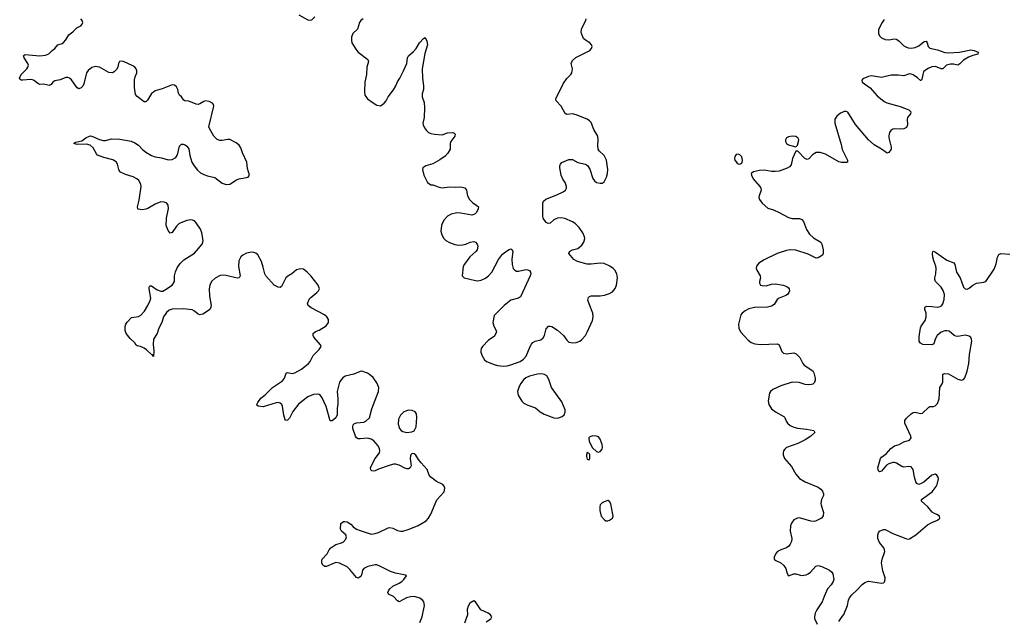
# Model space of a CAD drawing. Header units: inches. Extents: x 1839294 to 1929364, y 762242 to 909984.
# Tile 63 of 76: x 1871173 to 1881749, y 882833 to 889279. Entities that reach past the tile are written whole.
import ezdxf

# ---------------------------------------------------------------- set-up
doc = ezdxf.new("R2010")
doc.units = ezdxf.units.IN
doc.header["$MEASUREMENT"] = 0
doc.layers.add('B8878', color=7, linetype='Continuous')
doc.layers.add('B8888', color=7, linetype='Continuous')

msp = doc.modelspace()

# ---------------------------------------------------------------- linework, layer by layer
at = {"layer": 'B8878', "color": 6, "elevation": 600}
for points in [[(1874170, 889332), (1874270, 889279), (1874290, 889273), (1874310, 889278), (1874344, 889310)], [(1875470, 882808), (1875495, 882870), (1875520, 882990), (1875513, 883030), (1875504, 883044), (1875471, 883070), (1875450, 883079), (1875410, 883088), (1875370, 883086), (1875327, 883073), (1875250, 883032), (1875230, 883041), (1875190, 883089), (1875135, 883115), (1875128, 883130), (1875134, 883150), (1875148, 883172), (1875182, 883198), (1875250, 883230), (1875278, 883250), (1875301, 883270), (1875329, 883310), (1875317, 883317), (1875210, 883338), (1875155, 883355), (1875050, 883412), (1875010, 883427), (1874990, 883429), (1874911, 883410), (1874869, 883390), (1874856, 883370), (1874848, 883330), (1874836, 883304), (1874810, 883286), (1874790, 883292), (1874719, 883379), (1874690, 883407), (1874610, 883446), (1874570, 883452), (1874550, 883447), (1874470, 883410), (1874450, 883411), (1874430, 883425), (1874418, 883450), (1874417, 883470), (1874421, 883490), (1874475, 883545), (1874497, 883590), (1874515, 883610), (1874570, 883648), (1874619, 883661), (1874647, 883673), (1874676, 883704), (1874682, 883730), (1874675, 883750), (1874631, 883790), (1874620, 883810), (1874622, 883870), (1874636, 883884), (1874650, 883892), (1874666, 883894), (1874690, 883889), (1874730, 883865), (1874757, 883837), (1874790, 883811), (1874830, 883795), (1874950, 883759), (1874990, 883763), (1875026, 883774), (1875130, 883825), (1875150, 883829), (1875183, 883823), (1875230, 883797), (1875268, 883788), (1875290, 883790), (1875358, 883810), (1875452, 883850), (1875538, 883902), (1875565, 883930), (1875588, 883972), (1875653, 884127), (1875732, 884210), (1875739, 884250), (1875733, 884273), (1875718, 884290), (1875650, 884322), (1875588, 884368), (1875570, 884392), (1875550, 884451), (1875484, 884524), (1875458, 884558), (1875430, 884604), (1875410, 884621), (1875390, 884624), (1875375, 884610), (1875370, 884599), (1875367, 884570), (1875377, 884490), (1875369, 884471), (1875350, 884460), (1875330, 884459), (1875310, 884466), (1875250, 884499), (1875210, 884510), (1875190, 884509), (1875130, 884490), (1875026, 884454), (1874990, 884438), (1874970, 884434), (1874956, 884436), (1874946, 884446), (1874943, 884470), (1874958, 884510), (1874993, 884570), (1875038, 884630), (1875043, 884650), (1875038, 884678), (1875021, 884710), (1875004, 884730), (1874978, 884758), (1874950, 884777), (1874910, 884788), (1874830, 884780), (1874810, 884782), (1874791, 884791), (1874780, 884810), (1874753, 884890), (1874750, 884910), (1874755, 884930), (1874770, 884945), (1874790, 884951), (1874870, 884960), (1874892, 884970), (1874930, 885005), (1874957, 885103), (1875027, 885290), (1875031, 885331), (1875010, 885382), (1874970, 885437), (1874930, 885472), (1874910, 885484), (1874850, 885507), (1874830, 885503), (1874764, 885476), (1874670, 885453), (1874644, 885436), (1874625, 885415), (1874609, 885390), (1874582, 885290), (1874591, 885209), (1874589, 885150), (1874582, 885110), (1874583, 885037), (1874570, 885007), (1874530, 884972), (1874510, 884973), (1874467, 885127), (1874421, 885221), (1874404, 885244), (1874390, 885255), (1874370, 885261), (1874330, 885257), (1874270, 885230), (1874168, 885152), (1874107, 885073), (1874070, 885003), (1874050, 884981), (1874030, 884978), (1874026, 884986), (1874010, 885033), (1873998, 885130), (1873990, 885150), (1873970, 885165), (1873950, 885170), (1873930, 885168), (1873790, 885125), (1873735, 885130), (1873722, 885142), (1873720, 885150), (1873730, 885170), (1873762, 885218), (1873810, 885254), (1873888, 885332), (1873997, 885403), (1874016, 885430), (1874036, 885484), (1874047, 885493), (1874103, 885483), (1874130, 885488), (1874201, 885530), (1874277, 885590), (1874294, 885610), (1874324, 885676), (1874390, 885739), (1874410, 885770), (1874406, 885790), (1874334, 885870), (1874326, 885890), (1874327, 885910), (1874350, 885933), (1874390, 885948), (1874466, 885994), (1874490, 886030), (1874490, 886061), (1874472, 886090), (1874448, 886110), (1874305, 886185), (1874271, 886211), (1874264, 886230), (1874282, 886278), (1874301, 886299), (1874366, 886350), (1874384, 886370), (1874392, 886392), (1874379, 886430), (1874301, 886530), (1874261, 886570), (1874221, 886601), (1874190, 886606), (1874146, 886594), (1874098, 886550), (1874054, 886526), (1874032, 886508), (1873985, 886415), (1873970, 886404), (1873950, 886407), (1873907, 886430), (1873816, 886530), (1873806, 886550), (1873790, 886624), (1873770, 886685), (1873730, 886755), (1873710, 886774), (1873690, 886781), (1873663, 886783), (1873610, 886772), (1873570, 886751), (1873550, 886733), (1873526, 886690), (1873522, 886630), (1873541, 886530), (1873532, 886508), (1873510, 886504), (1873390, 886533), (1873350, 886537), (1873328, 886532), (1873274, 886506), (1873234, 886470), (1873215, 886430), (1873207, 886390), (1873211, 886310), (1873230, 886210), (1873228, 886192), (1873217, 886170), (1873203, 886157), (1873140, 886120), (1873110, 886113), (1873090, 886119), (1873050, 886151), (1873025, 886165), (1872930, 886176), (1872810, 886173), (1872779, 886161), (1872750, 886136), (1872719, 886090), (1872699, 886030), (1872668, 885970), (1872649, 885911), (1872611, 885849), (1872607, 885793), (1872616, 885724), (1872610, 885665), (1872601, 885681), (1872590, 885684), (1872536, 885736), (1872512, 885752), (1872470, 885771), (1872437, 885777), (1872426, 885786), (1872410, 885810), (1872359, 885859), (1872317, 885910), (1872305, 885945), (1872306, 885986), (1872313, 886010), (1872327, 886033), (1872376, 886084), (1872450, 886095), (1872473, 886107), (1872515, 886150), (1872550, 886210), (1872575, 886265), (1872581, 886290), (1872563, 886390), (1872564, 886410), (1872570, 886422), (1872590, 886422), (1872650, 886381), (1872690, 886366), (1872710, 886367), (1872730, 886375), (1872810, 886429), (1872827, 886450), (1872835, 886470), (1872836, 886530), (1872846, 886574), (1872865, 886615), (1872898, 886662), (1872938, 886702), (1873050, 886775), (1873133, 886870), (1873142, 886890), (1873143, 886910), (1873131, 886990), (1873114, 887030), (1873070, 887099), (1873050, 887119), (1873030, 887129), (1873010, 887131), (1872970, 887124), (1872887, 887090), (1872858, 887062), (1872810, 886994), (1872790, 886989), (1872770, 887015), (1872746, 887070), (1872751, 887150), (1872772, 887252), (1872769, 887289), (1872755, 887310), (1872730, 887322), (1872690, 887323), (1872630, 887299), (1872550, 887251), (1872530, 887244), (1872490, 887239), (1872446, 887246), (1872442, 887250), (1872440, 887270), (1872457, 887343), (1872480, 887490), (1872475, 887515), (1872453, 887553), (1872430, 887572), (1872392, 887592), (1872310, 887619), (1872250, 887647), (1872239, 887670), (1872225, 887730), (1872210, 887753), (1872175, 887775), (1872079, 887799), (1872010, 887824), (1871998, 887838), (1871962, 887902), (1871930, 887933), (1871890, 887943), (1871790, 887941), (1871755, 887950), (1871762, 887958), (1871777, 887963), (1871842, 887978), (1871885, 888010), (1871930, 888031), (1871950, 888029), (1872030, 887992), (1872070, 887982), (1872096, 887984), (1872159, 888001), (1872250, 887997), (1872370, 887975), (1872410, 887959), (1872450, 887932), (1872490, 887890), (1872530, 887858), (1872590, 887821), (1872630, 887807), (1872696, 887796), (1872770, 887776), (1872810, 887780), (1872850, 887799), (1872867, 887830), (1872890, 887923), (1872910, 887944), (1872930, 887942), (1872950, 887935), (1872970, 887920), (1872990, 887894), (1873001, 887821), (1873024, 887750), (1873046, 887710), (1873085, 887665), (1873117, 887637), (1873150, 887618), (1873190, 887604), (1873270, 887586), (1873350, 887523), (1873390, 887510), (1873430, 887515), (1873501, 887559), (1873530, 887572), (1873629, 887590), (1873643, 887610), (1873622, 887682), (1873614, 887750), (1873568, 887850), (1873550, 887902), (1873530, 887934), (1873498, 887958), (1873430, 887992), (1873410, 887994), (1873350, 887982), (1873324, 887984), (1873295, 887995), (1873258, 888030), (1873211, 888110), (1873204, 888130), (1873259, 888350), (1873255, 888370), (1873243, 888383), (1873210, 888402), (1873170, 888410), (1873150, 888402), (1873110, 888377), (1873090, 888370), (1873070, 888371), (1872990, 888405), (1872949, 888410), (1872937, 888417), (1872912, 888450), (1872890, 888470), (1872880, 888490), (1872871, 888531), (1872858, 888558), (1872835, 888575), (1872810, 888580), (1872703, 888537), (1872630, 888515), (1872610, 888503), (1872590, 888486), (1872546, 888414), (1872530, 888399), (1872510, 888397), (1872434, 888454), (1872417, 888477), (1872408, 888550), (1872408, 888632), (1872413, 888667), (1872432, 888710), (1872433, 888730), (1872426, 888750), (1872411, 888770), (1872390, 888785), (1872290, 888829), (1872270, 888834), (1872246, 888830), (1872234, 888810), (1872226, 888770), (1872214, 888746), (1872190, 888718), (1872170, 888709), (1872130, 888713), (1872030, 888768), (1872010, 888774), (1871990, 888776), (1871950, 888765), (1871910, 888733), (1871892, 888710), (1871863, 888590), (1871850, 888566), (1871833, 888547), (1871810, 888537), (1871790, 888547), (1871730, 888635), (1871710, 888650), (1871690, 888657), (1871670, 888657), (1871610, 888635), (1871550, 888624), (1871530, 888610), (1871510, 888585), (1871490, 888574), (1871430, 888588), (1871390, 888584), (1871370, 888594), (1871330, 888626), (1871310, 888635), (1871290, 888637), (1871209, 888629), (1871191, 888631), (1871179, 888639), (1871173, 888650), (1871188, 888690), (1871249, 888751), (1871262, 888770), (1871267, 888790), (1871262, 888810), (1871222, 888870), (1871216, 888890), (1871222, 888898), (1871234, 888906), (1871390, 888892), (1871450, 888899), (1871488, 888912), (1871523, 888950), (1871552, 888970), (1871584, 889010), (1871630, 889022), (1871645, 889035), (1871670, 889064), (1871703, 889117), (1871746, 889150), (1871787, 889193), (1871830, 889214), (1871846, 889230), (1871851, 889250), (1871844, 889270), (1871830, 889287)], [(1874864, 889290), (1874839, 889270), (1874823, 889250), (1874801, 889179), (1874752, 889130), (1874738, 889090), (1874736, 889056), (1874742, 889030), (1874784, 888964), (1874810, 888929), (1874911, 888851), (1874919, 888830), (1874902, 888770), (1874899, 888690), (1874881, 888610), (1874876, 888510), (1874882, 888470), (1874890, 888453), (1874910, 888430), (1874970, 888385), (1875010, 888362), (1875050, 888356), (1875090, 888383), (1875110, 888409), (1875132, 888450), (1875190, 888525), (1875214, 888570), (1875230, 888611), (1875256, 888650), (1875297, 888730), (1875331, 888810), (1875338, 888870), (1875349, 888890), (1875404, 888936), (1875431, 888970), (1875467, 889030), (1875510, 889077), (1875530, 889087), (1875548, 889050), (1875553, 889010), (1875525, 888915), (1875497, 888750), (1875501, 888650), (1875511, 888569), (1875509, 888531), (1875498, 888482), (1875498, 888450), (1875518, 888390), (1875523, 888337), (1875517, 888230), (1875502, 888170), (1875508, 888150), (1875520, 888120), (1875542, 888090), (1875566, 888070), (1875590, 888059), (1875630, 888050), (1875710, 888044), (1875770, 888063), (1875827, 888067), (1875841, 888061), (1875852, 888050), (1875846, 888030), (1875804, 887970), (1875798, 887950), (1875796, 887890), (1875772, 887848), (1875744, 887816), (1875685, 887775), (1875610, 887732), (1875534, 887710), (1875502, 887690), (1875499, 887670), (1875514, 887610), (1875552, 887530), (1875590, 887507), (1875610, 887507), (1875670, 887484), (1875710, 887475), (1875790, 887486), (1875850, 887481), (1875910, 887485), (1875953, 887473), (1875972, 887450), (1875984, 887390), (1876005, 887350), (1876036, 887316), (1876085, 887285), (1876101, 887270), (1876099, 887250), (1876079, 887210), (1876065, 887195), (1876050, 887187), (1876030, 887182), (1875910, 887204), (1875870, 887206), (1875809, 887191), (1875770, 887170), (1875734, 887130), (1875710, 887090), (1875704, 887070), (1875698, 887010), (1875707, 886970), (1875729, 886930), (1875750, 886909), (1875790, 886886), (1875847, 886867), (1875890, 886860), (1875930, 886861), (1875967, 886870), (1876011, 886891), (1876050, 886898), (1876070, 886891), (1876086, 886870), (1876093, 886850), (1876088, 886810), (1876072, 886790), (1876010, 886734), (1875950, 886655), (1875938, 886630), (1875926, 886530), (1875948, 886508), (1876070, 886479), (1876090, 886478), (1876130, 886484), (1876176, 886504), (1876208, 886530), (1876243, 886570), (1876316, 886704), (1876358, 886762), (1876390, 886789), (1876430, 886812), (1876450, 886818), (1876462, 886810), (1876470, 886790), (1876459, 886710), (1876462, 886650), (1876475, 886610), (1876490, 886590), (1876510, 886580), (1876530, 886579), (1876610, 886597), (1876630, 886596), (1876648, 886588), (1876660, 886570), (1876662, 886550), (1876657, 886530), (1876554, 886306), (1876530, 886290), (1876450, 886270), (1876376, 886210), (1876270, 886104), (1876254, 886030), (1876265, 885990), (1876289, 885950), (1876293, 885930), (1876289, 885910), (1876270, 885879), (1876210, 885840), (1876143, 885770), (1876130, 885750), (1876125, 885730), (1876126, 885710), (1876138, 885678), (1876165, 885630), (1876188, 885610), (1876270, 885577), (1876307, 885567), (1876370, 885562), (1876410, 885565), (1876450, 885574), (1876550, 885609), (1876585, 885635), (1876612, 885668), (1876656, 885770), (1876670, 885797), (1876685, 885815), (1876710, 885830), (1876770, 885844), (1876796, 885864), (1876810, 885890), (1876830, 885962), (1876852, 885988), (1876870, 885990), (1876890, 885986), (1876950, 885948), (1877013, 885890), (1877050, 885838), (1877070, 885819), (1877110, 885812), (1877150, 885816), (1877189, 885830), (1877210, 885846), (1877250, 885890), (1877270, 885924), (1877325, 886050), (1877334, 886090), (1877331, 886130), (1877289, 886229), (1877277, 886270), (1877282, 886298), (1877292, 886308), (1877310, 886316), (1877410, 886317), (1877456, 886324), (1877510, 886342), (1877540, 886360), (1877570, 886393), (1877585, 886430), (1877593, 886510), (1877588, 886550), (1877566, 886590), (1877548, 886610), (1877513, 886633), (1877450, 886661), (1877410, 886666), (1877310, 886656), (1877270, 886656), (1877164, 886684), (1877125, 886705), (1877072, 886770), (1877078, 886790), (1877110, 886809), (1877170, 886824), (1877210, 886859), (1877231, 886890), (1877242, 886930), (1877240, 886950), (1877222, 886990), (1877181, 887050), (1877141, 887090), (1877110, 887111), (1877030, 887146), (1876990, 887153), (1876950, 887149), (1876910, 887130), (1876870, 887095), (1876850, 887093), (1876830, 887104), (1876796, 887150), (1876791, 887170), (1876794, 887310), (1876801, 887330), (1876826, 887354), (1876942, 887398), (1877011, 887430), (1877036, 887450), (1877046, 887470), (1877047, 887490), (1877032, 887530), (1877008, 887568), (1876990, 887610), (1876975, 887690), (1876976, 887710), (1876983, 887730), (1876995, 887745), (1877070, 887779), (1877110, 887779), (1877170, 887748), (1877250, 887727), (1877273, 887713), (1877296, 887676), (1877330, 887574), (1877348, 887550), (1877370, 887533), (1877410, 887523), (1877430, 887526), (1877450, 887539), (1877477, 887590), (1877486, 887630), (1877489, 887670), (1877475, 887770), (1877450, 887823), (1877399, 887870), (1877388, 887888), (1877382, 887930), (1877388, 887990), (1877384, 888030), (1877341, 888101), (1877310, 888175), (1877294, 888194), (1877270, 888210), (1877150, 888257), (1877110, 888268), (1877050, 888261), (1877031, 888271), (1876989, 888350), (1876934, 888410), (1876932, 888430), (1877010, 888589), (1877051, 888649), (1877092, 888690), (1877105, 888710), (1877110, 888750), (1877098, 888810), (1877110, 888841), (1877147, 888873), (1877297, 888950), (1877316, 888970), (1877321, 888990), (1877314, 889010), (1877299, 889030), (1877250, 889058), (1877230, 889078), (1877206, 889130), (1877203, 889150), (1877211, 889189), (1877256, 889270), (1877258, 889290)], [(1880000, 888280), (1879990, 888275), (1879950, 888245), (1879930, 888210), (1879929, 888170), (1879998, 887938), (1880000, 887925)], [(1880000, 887747), (1879970, 887754), (1879830, 887835), (1879770, 887854), (1879730, 887852), (1879710, 887844), (1879688, 887830), (1879650, 887786), (1879630, 887778), (1879606, 887790), (1879530, 887869), (1879511, 887869), (1879474, 887790), (1879459, 887721), (1879441, 887699), (1879416, 887684), (1879330, 887655), (1879288, 887648), (1879248, 887648), (1879170, 887663), (1879119, 887661), (1879054, 887646), (1879031, 887630), (1879035, 887610), (1879053, 887570), (1879122, 887490), (1879134, 887470), (1879136, 887450), (1879116, 887390), (1879113, 887370), (1879118, 887350), (1879148, 887310), (1879210, 887258), (1879270, 887238), (1879330, 887210), (1879430, 887157), (1879470, 887146), (1879550, 887144), (1879574, 887134), (1879592, 887112), (1879626, 887026), (1879658, 886978), (1879698, 886938), (1879778, 886890), (1879790, 886870), (1879803, 886810), (1879803, 886770), (1879796, 886750), (1879750, 886724), (1879730, 886721), (1879643, 886763), (1879510, 886805), (1879450, 886810), (1879410, 886802), (1879311, 886769), (1879170, 886701), (1879113, 886667), (1879086, 886634), (1879083, 886610), (1879090, 886590), (1879126, 886530), (1879129, 886510), (1879120, 886470), (1879119, 886450), (1879130, 886431), (1879150, 886425), (1879190, 886423), (1879250, 886442), (1879290, 886445), (1879375, 886430), (1879414, 886414), (1879430, 886402), (1879438, 886390), (1879441, 886370), (1879435, 886350), (1879420, 886330), (1879402, 886318), (1879330, 886290), (1879310, 886276), (1879276, 886224), (1879250, 886203), (1879206, 886194), (1879067, 886190), (1879006, 886174), (1878966, 886154), (1878934, 886130), (1878920, 886110), (1878895, 886010), (1878898, 885970), (1878916, 885930), (1878999, 885839), (1879030, 885813), (1879070, 885800), (1879130, 885793), (1879310, 885799), (1879330, 885788), (1879359, 885719), (1879379, 885699), (1879410, 885692), (1879490, 885702), (1879513, 885693), (1879553, 885653), (1879584, 885590), (1879601, 885570), (1879691, 885511), (1879704, 885490), (1879719, 885430), (1879719, 885410), (1879710, 885384), (1879693, 885367), (1879678, 885362), (1879650, 885360), (1879610, 885365), (1879546, 885386), (1879472, 885388), (1879350, 885350), (1879264, 885310), (1879238, 885290), (1879228, 885272), (1879212, 885190), (1879220, 885150), (1879250, 885102), (1879293, 885070), (1879380, 885020), (1879391, 885010), (1879407, 884970), (1879420, 884950), (1879450, 884924), (1879490, 884904), (1879526, 884894), (1879625, 884885), (1879702, 884870), (1879714, 884850), (1879670, 884810), (1879610, 884771), (1879530, 884731), (1879410, 884686), (1879390, 884670), (1879378, 884650), (1879372, 884630), (1879373, 884610), (1879389, 884569), (1879464, 884484), (1879510, 884402), (1879550, 884354), (1879610, 884318), (1879750, 884260), (1879779, 884239), (1879798, 884218), (1879808, 884190), (1879807, 884173), (1879787, 884130), (1879780, 884090), (1879782, 884070), (1879807, 883990), (1879805, 883955), (1879785, 883930), (1879730, 883899), (1879710, 883893), (1879670, 883898), (1879550, 883934), (1879527, 883930), (1879490, 883910), (1879463, 883877), (1879453, 883847), (1879450, 883790), (1879466, 883710), (1879462, 883678), (1879450, 883650), (1879433, 883627), (1879410, 883612), (1879347, 883590), (1879313, 883570), (1879296, 883550), (1879277, 883510), (1879277, 883490), (1879296, 883476), (1879350, 883451), (1879380, 883420), (1879401, 883390), (1879415, 883335), (1879430, 883311), (1879487, 883333), (1879510, 883332), (1879570, 883315), (1879620, 883320), (1879642, 883330), (1879669, 883350), (1879726, 883414), (1879750, 883422), (1879790, 883410), (1879871, 883371), (1879894, 883354), (1879908, 883330), (1879919, 883270), (1879911, 883250), (1879888, 883212), (1879850, 883170), (1879813, 883087), (1879794, 883030), (1879734, 882946), (1879717, 882910), (1879709, 882870), (1879711, 882851), (1879738, 882790)], [(1876183, 882817), (1876234, 882850), (1876243, 882870), (1876239, 882879), (1876232, 882890), (1876207, 882910), (1876125, 882945), (1876070, 883032), (1876050, 883042), (1876010, 883016), (1875990, 882984), (1875978, 882950), (1875983, 882890), (1875950, 882803)], [(1879970, 882820), (1880000, 882863)]]:
    msp.add_lwpolyline(points, dxfattribs=at)
for points in [[(1879470, 888029), (1879430, 888021), (1879409, 888011), (1879399, 887990), (1879399, 887970), (1879411, 887950), (1879430, 887937), (1879510, 887916), (1879526, 887934), (1879539, 887970), (1879543, 887990), (1879533, 888010), (1879510, 888024)], [(1878890, 887837), (1878870, 887834), (1878855, 887810), (1878851, 887790), (1878855, 887770), (1878879, 887739), (1878890, 887731), (1878910, 887728), (1878930, 887741), (1878934, 887750), (1878938, 887770), (1878930, 887808), (1878908, 887830)], [(1876770, 885478), (1876735, 885475), (1876650, 885453), (1876610, 885435), (1876590, 885419), (1876552, 885370), (1876533, 885330), (1876522, 885290), (1876527, 885250), (1876566, 885186), (1876590, 885164), (1876630, 885141), (1876712, 885112), (1876762, 885070), (1876806, 885046), (1876910, 885006), (1876950, 885004), (1876970, 885008), (1876999, 885021), (1877021, 885039), (1877033, 885067), (1877031, 885090), (1876996, 885176), (1876885, 885330), (1876858, 885418), (1876835, 885455), (1876812, 885472), (1876795, 885475)], [(1875350, 885087), (1875298, 885070), (1875264, 885036), (1875242, 884990), (1875237, 884937), (1875253, 884890), (1875270, 884870), (1875290, 884858), (1875330, 884849), (1875385, 884855), (1875410, 884868), (1875431, 884909), (1875439, 885010), (1875434, 885050), (1875421, 885070), (1875390, 885085)], [(1877328, 884812), (1877297, 884803), (1877288, 884790), (1877290, 884752), (1877325, 884685), (1877370, 884643), (1877390, 884637), (1877410, 884644), (1877429, 884670), (1877432, 884690), (1877430, 884718), (1877410, 884777), (1877390, 884803), (1877370, 884809)], [(1877270, 884634), (1877261, 884610), (1877261, 884590), (1877270, 884563), (1877290, 884555), (1877299, 884570), (1877296, 884610), (1877290, 884624)], [(1877490, 884117), (1877450, 884106), (1877428, 884092), (1877410, 884072), (1877403, 884050), (1877404, 884010), (1877420, 883950), (1877450, 883913), (1877470, 883902), (1877490, 883900), (1877510, 883906), (1877541, 883930), (1877548, 883950), (1877546, 883970), (1877523, 884083), (1877510, 884109)]]:
    msp.add_lwpolyline(points, close=True, dxfattribs=at)
at = {"layer": 'B8888', "color": 6, "elevation": 600}
for points in [[(1880460, 889280), (1880438, 889250), (1880415, 889210), (1880399, 889170), (1880398, 889130), (1880407, 889107), (1880430, 889085), (1880470, 889067), (1880510, 889064), (1880570, 889072), (1880590, 889069), (1880620, 889050), (1880670, 888999), (1880690, 888987), (1880718, 888978), (1880750, 888975), (1880790, 888979), (1880830, 888999), (1880890, 889046), (1880908, 889048), (1880921, 889030), (1880931, 888990), (1880950, 888973), (1881030, 888957), (1881110, 888926), (1881150, 888923), (1881268, 888932), (1881390, 888956), (1881427, 888950), (1881467, 888930), (1881463, 888910), (1881410, 888896), (1881363, 888877), (1881310, 888843), (1881270, 888804), (1881250, 888792), (1881203, 888803), (1881170, 888801), (1881129, 888790), (1881088, 888752), (1881070, 888752), (1881010, 888777), (1880970, 888774), (1880930, 888756), (1880901, 888739), (1880882, 888718), (1880873, 888690), (1880864, 888636), (1880853, 888627), (1880850, 888626), (1880816, 888656), (1880770, 888687), (1880750, 888695), (1880730, 888697), (1880670, 888676), (1880610, 888685), (1880535, 888685), (1880430, 888659), (1880323, 888677), (1880291, 888670), (1880230, 888644), (1880218, 888630), (1880224, 888610), (1880310, 888549), (1880383, 888463), (1880460, 888400), (1880487, 888387), (1880630, 888347), (1880723, 888310), (1880744, 888290), (1880742, 888270), (1880710, 888230), (1880706, 888210), (1880709, 888150), (1880697, 888123), (1880670, 888109), (1880630, 888105), (1880570, 888107), (1880550, 888103), (1880529, 888091), (1880515, 888070), (1880508, 888032), (1880510, 888010), (1880534, 887910), (1880532, 887888), (1880510, 887852), (1880490, 887847), (1880431, 887891), (1880350, 887936), (1880289, 887989), (1880150, 888156), (1880070, 888285), (1880050, 888295), (1880030, 888294), (1880000, 888280)], [(1880000, 887925), (1880007, 887887), (1880066, 887770), (1880065, 887750), (1880054, 887746), (1880010, 887745), (1880000, 887747)], [(1880000, 882863), (1880024, 882896), (1880063, 882990), (1880075, 883050), (1880085, 883075), (1880110, 883107), (1880170, 883159), (1880223, 883217), (1880250, 883239), (1880290, 883252), (1880430, 883230), (1880450, 883235), (1880465, 883250), (1880468, 883290), (1880445, 883365), (1880431, 883449), (1880437, 883490), (1880465, 883570), (1880463, 883590), (1880454, 883610), (1880409, 883669), (1880392, 883710), (1880390, 883750), (1880397, 883770), (1880410, 883788), (1880450, 883807), (1880470, 883807), (1880550, 883766), (1880690, 883709), (1880710, 883704), (1880730, 883707), (1880800, 883750), (1880924, 883856), (1880970, 883882), (1881033, 883907), (1881055, 883930), (1881053, 883950), (1881025, 883970), (1880999, 883979), (1880975, 883995), (1880928, 884050), (1880860, 884110), (1880858, 884130), (1880973, 884210), (1881018, 884270), (1881028, 884290), (1881042, 884350), (1881040, 884370), (1881026, 884390), (1881010, 884400), (1880970, 884391), (1880885, 884315), (1880850, 884296), (1880830, 884292), (1880810, 884300), (1880799, 884319), (1880783, 884370), (1880770, 884452), (1880750, 884479), (1880725, 884485), (1880670, 884478), (1880650, 884483), (1880590, 884520), (1880570, 884526), (1880550, 884526), (1880508, 884512), (1880482, 884498), (1880430, 884432), (1880410, 884425), (1880397, 884437), (1880390, 884470), (1880418, 884570), (1880430, 884585), (1880479, 884621), (1880530, 884678), (1880570, 884705), (1880621, 884719), (1880670, 884747), (1880730, 884767), (1880741, 884779), (1880747, 884790), (1880746, 884810), (1880681, 884950), (1880682, 884978), (1880697, 885003), (1880750, 885050), (1880770, 885063), (1880790, 885067), (1880850, 885054), (1880870, 885057), (1880939, 885121), (1880950, 885127), (1880990, 885128), (1881006, 885134), (1881030, 885159), (1881049, 885211), (1881057, 885330), (1881081, 885370), (1881088, 885390), (1881090, 885475), (1881110, 885483), (1881150, 885479), (1881250, 885421), (1881290, 885409), (1881310, 885416), (1881325, 885435), (1881350, 885507), (1881368, 885590), (1881375, 885685), (1881399, 885830), (1881397, 885850), (1881390, 885867), (1881370, 885884), (1881330, 885893), (1881250, 885880), (1881230, 885882), (1881210, 885889), (1881155, 885935), (1881130, 885941), (1881110, 885940), (1881070, 885927), (1881029, 885891), (1881007, 885850), (1880996, 885810), (1880984, 885796), (1880969, 885791), (1880873, 885793), (1880848, 885808), (1880835, 885830), (1880834, 885874), (1880849, 885971), (1880856, 885990), (1880899, 886050), (1880911, 886089), (1880908, 886128), (1880894, 886170), (1880894, 886190), (1880902, 886198), (1880916, 886204), (1880970, 886202), (1881030, 886193), (1881060, 886200), (1881073, 886207), (1881090, 886230), (1881103, 886277), (1881106, 886330), (1881094, 886374), (1881070, 886408), (1881011, 886470), (1881002, 886490), (1881003, 886510), (1881013, 886550), (1881016, 886610), (1881014, 886634), (1880993, 886690), (1880983, 886730), (1880976, 886770), (1880983, 886790), (1880990, 886794), (1881010, 886783), (1881130, 886698), (1881208, 886668), (1881217, 886650), (1881236, 886570), (1881274, 886510), (1881309, 886410), (1881330, 886389), (1881350, 886386), (1881370, 886397), (1881410, 886431), (1881449, 886451), (1881530, 886461), (1881551, 886470), (1881639, 886601), (1881661, 886659), (1881675, 886730), (1881690, 886760), (1881710, 886770), (1881810, 886761)]]:
    msp.add_lwpolyline(points, dxfattribs=at)

doc.saveas('drawing.dxf')
